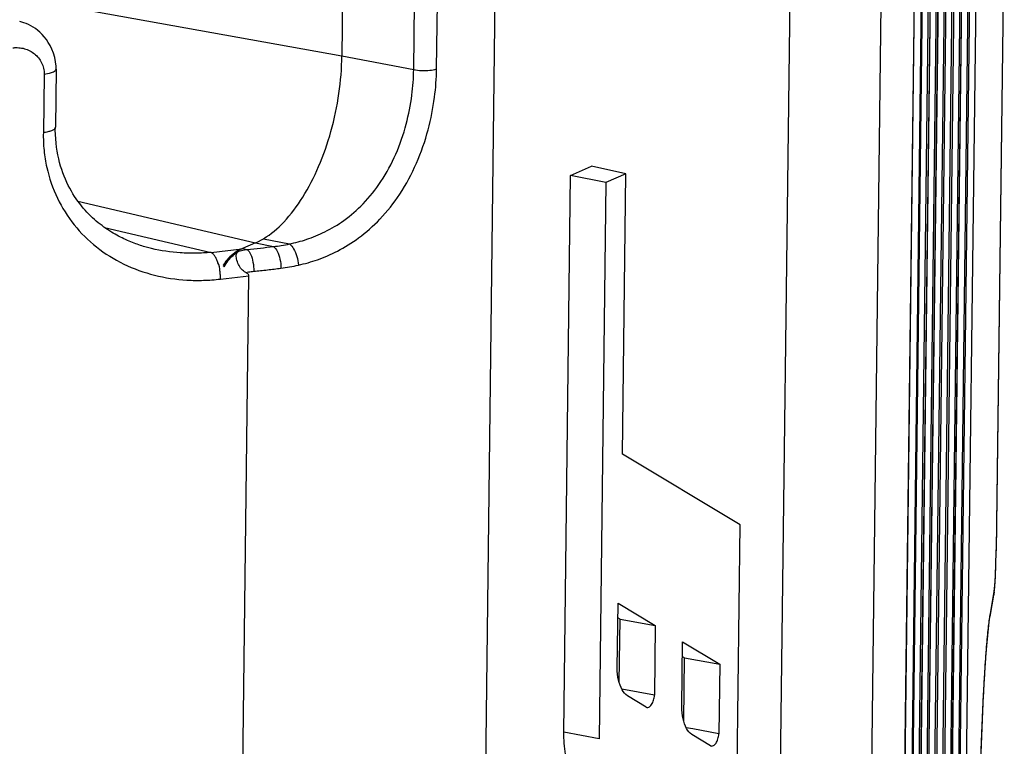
# Paper-space layout 'Layout1' of a CAD drawing. Header units: inches. Extents: x 29 to 351, y 58 to 234.
# Tile 91 of 104: x 114.38 to 116.17, y 165.41 to 166.72. Entities that reach past the tile are written whole.
import ezdxf

# ---------------------------------------------------------------- set-up
doc = ezdxf.new("R2010")
doc.units = ezdxf.units.IN
doc.header["$LTSCALE"] = 1.1
doc.header["$MEASUREMENT"] = 0
doc.layers.get('0').update_dxf_attribs({"linetype": 'CONTINUOUS'})
doc.layers.add('6_ALL_SURFS', color=7, linetype='CONTINUOUS')
doc.layers.add('7_ALL_FEATURES', color=7, linetype='CONTINUOUS')

psp = doc.layouts.get("Layout1")

# ---------------------------------------------------------------- linework, layer by layer
at = {"color": 7, "linetype": 'Continuous'}
for p, q in [((115.7821, 167.0726), (115.7246, 162.3734)), ((115.1888, 162.141), (115.2462, 166.8402)), ((114.7475, 166.2521), (114.799, 166.2581)), ((114.7864, 165.2254), (114.799, 166.2581))]:
    psp.add_line(p, q, dxfattribs=at)
at = {"layer": '6_ALL_SURFS', "color": 7, "linetype": 'Continuous'}
for p, q in [((116.0759, 164.4378), (116.113, 167.4713)), ((116.0604, 164.3426), (116.0975, 167.3761))]:
    psp.add_line(p, q, dxfattribs=at)
at = {"layer": '7_ALL_FEATURES', "color": 7, "linetype": 'Continuous'}
for p, q in [((116.092, 168.108), (116.0347, 163.4193)), ((116.0921, 168.1085), (116.0348, 163.4198)), ((116.0317, 163.4008), (116.089, 168.0894)), ((116.0766, 168.0133), (116.0192, 163.3246)), ((116.0765, 168.0128), (116.0192, 163.3241)), ((116.0162, 163.3056), (116.0735, 167.9942)), ((116.0832, 164.0973), (116.1305, 167.9641)), ((116.0611, 167.9181), (116.0037, 163.2294)), ((116.061, 167.9176), (116.0037, 163.229)), ((116.0007, 163.2104), (116.058, 167.8991)), ((116.0456, 167.8229), (115.9882, 163.1343)), ((116.0455, 167.8224), (115.9882, 163.1338)), ((116.0309, 167.8027), (115.972, 162.9848)), ((115.9852, 163.1152), (116.0425, 167.8039)), ((116.029, 167.7829), (115.9701, 162.9651)), ((115.9721, 162.9853), (116.0307, 167.7829)), ((115.9573, 162.9446), (116.0147, 167.6333)), ((116.0146, 167.6328), (115.9573, 162.9441)), ((116.0758, 164.4373), (116.1129, 167.4708)), ((116.0728, 164.4188), (116.1099, 167.4522)), ((116.0603, 164.3421), (116.0974, 167.3756)), ((116.0573, 164.3236), (116.0944, 167.357)), ((116.1669, 166.9493), (116.1524, 165.7604)), ((116.1669, 166.9485), (116.1524, 165.7619)), ((113.9056, 166.8474), (114.9675, 166.6561)), ((114.969, 166.7761), (114.9675, 166.6561)), ((115.0975, 166.6313), (115.0989, 166.7514)), ((115.1389, 166.6325), (115.1403, 166.7526)), ((115.9436, 166.7485), (115.8972, 162.9584)), ((114.9675, 166.6561), (115.0975, 166.6313)), ((114.4498, 166.6324), (114.4486, 166.5269)), ((114.4282, 166.6225), (114.4269, 166.5171)), ((115.3817, 166.4399), (115.4195, 166.4563)), ((115.4819, 166.4424), (115.4195, 166.4563)), ((115.3694, 165.4318), (115.3817, 166.4399)), ((115.4455, 166.4267), (115.3817, 166.4399)), ((115.4819, 166.4424), (115.4455, 166.4267)), ((115.4757, 165.935), (115.4819, 166.4424)), ((115.4455, 166.4267), (115.4332, 165.4198)), ((114.4896, 166.3929), (114.8111, 166.3177)), ((114.5374, 166.3457), (114.7308, 166.3005)), ((114.8111, 166.3177), (114.7876, 166.3075)), ((114.8111, 166.3177), (114.8434, 166.3111)), ((114.8256, 166.3252), (114.8724, 166.3157)), ((114.623, 166.3074), (114.6227, 166.3075)), ((114.7308, 166.3005), (114.7864, 166.307)), ((114.7876, 166.3075), (114.7864, 166.307)), ((114.7876, 166.3075), (114.796, 166.3058)), ((114.7525, 166.2773), (114.7546, 166.2743)), ((114.7536, 166.2765), (114.7526, 166.2747)), ((115.6888, 165.8073), (115.4757, 165.935)), ((115.6818, 165.2453), (115.6888, 165.8073)), ((116.1518, 165.734), (116.1524, 165.7604)), ((116.1524, 165.7614), (116.1524, 165.7619)), ((116.1417, 165.6469), (116.1484, 165.6858)), ((116.1484, 165.6858), (116.148, 165.6809)), ((116.1412, 165.6411), (116.1479, 165.68)), ((116.148, 165.6809), (116.1479, 165.6802)), ((115.4661, 165.5478), (115.4676, 165.6656)), ((115.4676, 165.6656), (115.535, 165.6251)), ((115.4712, 165.6363), (115.4672, 165.6387)), ((115.4698, 165.5226), (115.4712, 165.6363)), ((115.4712, 165.6363), (115.535, 165.6251)), ((116.1396, 165.6308), (116.141, 165.6404)), ((116.1408, 165.6411), (116.1417, 165.6469)), ((116.1412, 165.6411), (116.1417, 165.6469)), ((115.535, 165.6251), (115.5335, 165.4988)), ((115.5828, 165.4779), (115.5842, 165.5956)), ((115.5842, 165.5956), (115.6517, 165.5552)), ((115.5878, 165.5664), (115.5839, 165.5687)), ((115.5865, 165.4526), (115.5878, 165.5664)), ((115.5878, 165.5664), (115.6517, 165.5552)), ((115.6517, 165.5552), (115.6502, 165.4289)), ((115.5335, 165.4988), (115.4745, 165.5099)), ((115.5185, 165.4772), (115.4844, 165.4977)), ((115.5185, 165.4772), (115.5199, 165.4766)), ((115.6029, 165.4377), (115.5911, 165.4399)), ((115.6502, 165.4289), (115.6029, 165.4377)), ((115.4332, 165.4198), (115.3694, 165.4318)), ((115.6351, 165.4073), (115.6011, 165.4277)), ((115.6351, 165.4073), (115.6369, 165.407))]:
    psp.add_line(p, q, dxfattribs=at)
for points in [[(114.4498, 166.6324), (114.4498, 166.6373), (114.449, 166.6455), (114.4475, 166.6535), (114.4453, 166.6611), (114.4425, 166.6682), (114.4394, 166.6748), (114.4359, 166.6807), (114.4323, 166.6861), (114.4285, 166.6908), (114.4247, 166.6951), (114.4207, 166.6989), (114.4166, 166.7024), (114.4125, 166.7055), (114.4083, 166.7083), (114.4041, 166.7107), (114.3999, 166.7129), (114.3957, 166.7147), (114.3917, 166.7163), (114.3879, 166.7175), (114.3841, 166.7186)], [(114.623, 166.3074), (114.6225, 166.3075), (114.6203, 166.3081), (114.6179, 166.3087), (114.6156, 166.3093), (114.6131, 166.31), (114.6106, 166.3107), (114.608, 166.3114), (114.6053, 166.3123), (114.6026, 166.3131), (114.5998, 166.3141), (114.597, 166.3151), (114.5941, 166.3161), (114.5912, 166.3172), (114.5882, 166.3183), (114.5852, 166.3196), (114.5821, 166.3208), (114.579, 166.3222), (114.5759, 166.3236), (114.5728, 166.325), (114.5696, 166.3266), (114.5664, 166.3282), (114.5632, 166.3298), (114.5599, 166.3316), (114.5567, 166.3334), (114.5534, 166.3353), (114.5501, 166.3373), (114.5467, 166.3394), (114.5433, 166.3416), (114.5399, 166.3439), (114.5365, 166.3463), (114.5331, 166.3489), (114.5296, 166.3515), (114.5262, 166.3542), (114.5227, 166.3571), (114.5193, 166.3601), (114.5158, 166.3632), (114.5124, 166.3664), (114.5091, 166.3698), (114.5057, 166.3733), (114.5024, 166.3769), (114.4991, 166.3807), (114.4959, 166.3846), (114.4927, 166.3887), (114.4895, 166.393), (114.4864, 166.3974), (114.4834, 166.4019), (114.4805, 166.4066), (114.4776, 166.4115), (114.4748, 166.4166), (114.4721, 166.4218), (114.4695, 166.4272), (114.467, 166.4328), (114.4646, 166.4385), (114.4623, 166.4444), (114.4602, 166.4506), (114.4582, 166.4568), (114.4564, 166.4633), (114.4547, 166.47), (114.4532, 166.4768), (114.4519, 166.4838), (114.4508, 166.491), (114.4499, 166.4984), (114.4492, 166.5059), (114.4487, 166.5136), (114.4485, 166.5215), (114.4486, 166.5269)], [(116.1524, 165.7595), (116.1524, 165.7603), (116.1524, 165.7618)], [(116.1498, 165.6977), (116.15, 165.6996), (116.1501, 165.7015), (116.1502, 165.7035), (116.1504, 165.7055), (116.1505, 165.7075), (116.1506, 165.7096), (116.1507, 165.7117), (116.1509, 165.7139), (116.151, 165.7161), (116.1511, 165.7183), (116.1512, 165.7205), (116.1513, 165.7227), (116.1514, 165.725), (116.1515, 165.7273), (116.1516, 165.7296), (116.1517, 165.7319), (116.1517, 165.734)], [(116.1479, 165.6809), (116.1481, 165.6822), (116.1484, 165.6836), (116.1486, 165.6852), (116.1488, 165.6869), (116.149, 165.6887), (116.1492, 165.6904), (116.1493, 165.6922), (116.1495, 165.694), (116.1497, 165.6958), (116.1498, 165.6977)], [(116.1216, 165.2549), (116.1219, 165.2746), (116.1227, 165.318), (116.1239, 165.3633), (116.1254, 165.4093), (116.1272, 165.4546), (116.1293, 165.4981), (116.1317, 165.5391), (116.1343, 165.5758), (116.1369, 165.6071), (116.1396, 165.6308)]]:
    psp.add_lwpolyline(points, dxfattribs=at)
for points, start_tangent, end_tangent in [([(114.3715, 166.6708), (114.3742, 166.671), (114.3769, 166.6711), (114.3823, 166.671), (114.3927, 166.6692), (114.3976, 166.6675), (114.4024, 166.6653), (114.411, 166.6597), (114.4182, 166.6525), (114.4237, 166.6437), (114.4272, 166.6338), (114.4281, 166.6283), (114.4282, 166.6254), (114.4282, 166.6225)], (0.99573, 0.092317), (-0.044957, -0.998989)), ([(114.8256, 166.3252), (114.8622, 166.3554), (114.8965, 166.4002), (114.9254, 166.4558), (114.9477, 166.5194), (114.9621, 166.5882), (114.9675, 166.6561)], (0.85707, 0.5152), (0.012225, 0.999925)), ([(114.4495, 166.6324), (114.4484, 166.6294), (114.4409, 166.6253), (114.4282, 166.6225)], (-0.107128, -0.994245), (-0.99085, -0.134968)), ([(114.8724, 166.3157), (114.9037, 166.3241), (114.9366, 166.3376), (114.9712, 166.3583), (115.0059, 166.3883), (115.0382, 166.4286), (115.0651, 166.4784), (115.0839, 166.5327), (115.0942, 166.5852), (115.0975, 166.6313)], (0.979202, 0.202888), (0.012227, 0.999925)), ([(114.8888, 166.2774), (114.9232, 166.2872), (114.9595, 166.3029), (114.9977, 166.3266), (115.0363, 166.3606), (115.0724, 166.406), (115.1025, 166.4619), (115.1237, 166.5226), (115.1352, 166.5812), (115.1389, 166.6325)], (0.975463, 0.220163), (0.012227, 0.999925)), ([(115.0975, 166.6313), (115.1117, 166.6298), (115.1266, 166.6302), (115.1389, 166.6325)], (0.98234, -0.187103), (0.95438, 0.298594)), ([(114.4485, 166.5269), (114.4485, 166.5263), (114.4462, 166.5232), (114.4415, 166.5206), (114.435, 166.5186), (114.4269, 166.5171)], (-0.007939, -0.999968), (-0.99173, -0.128343)), ([(114.4269, 166.5171), (114.427, 166.5008), (114.4281, 166.4849), (114.433, 166.4544), (114.4523, 166.3986), (114.4827, 166.3503), (114.5232, 166.3102), (114.5726, 166.2794), (114.6283, 166.2592), (114.6869, 166.2503), (114.717, 166.2499), (114.7322, 166.2507), (114.7475, 166.2521)], (-0.03095, -0.999521), (0.993674, 0.112304)), ([(114.796, 166.3058), (114.8199, 166.3083), (114.8434, 166.3111)], (0.994707, 0.102756), (0.992356, 0.123408)), ([(114.8116, 166.3176), (114.8163, 166.3199), (114.8209, 166.3224), (114.8256, 166.3252)], (0.909065, 0.416655), (0.84536, 0.534197)), ([(114.8434, 166.3111), (114.8578, 166.313), (114.8724, 166.3157)], (0.994306, 0.106563), (0.979095, 0.203401)), ([(114.8434, 166.3111), (114.8503, 166.3027), (114.8553, 166.2883), (114.857, 166.2718)], (0.853875, -0.520479), (-0.015973, -0.999872)), ([(114.8724, 166.3157), (114.8801, 166.3071), (114.886, 166.2932), (114.8888, 166.2774)], (0.842225, -0.539126), (0.060663, -0.998158)), ([(114.7308, 166.3005), (114.7167, 166.2995), (114.7027, 166.299), (114.6749, 166.2997), (114.623, 166.3074)], (-0.995885, -0.090622), (-0.973096, 0.230402)), ([(114.7428, 166.2823), (114.7404, 166.2882), (114.7374, 166.2936), (114.7341, 166.2977), (114.7324, 166.2993), (114.7308, 166.3005)], (-0.33674, 0.941598), (-0.847268, 0.531166)), ([(114.7864, 166.307), (114.7736, 166.2997), (114.7621, 166.2898), (114.7525, 166.2773)], (-0.917444, -0.397864), (-0.524742, -0.851261)), ([(114.7864, 166.307), (114.779, 166.3029), (114.7711, 166.2972), (114.764, 166.2906), (114.7578, 166.2831), (114.7536, 166.2765)], (-0.908174, -0.418592), (-0.492856, -0.870111)), ([(114.7546, 166.2743), (114.7618, 166.2856), (114.7704, 166.295), (114.7803, 166.3027)], (0.453927, 0.891039), (0.847007, 0.531582)), ([(114.7935, 166.2642), (114.7857, 166.27), (114.7801, 166.2788), (114.7768, 166.2886), (114.7765, 166.2971), (114.7803, 166.3027)], (-0.891007, 0.45399), (0.84524, 0.534386)), ([(114.7804, 166.3028), (114.7857, 166.304), (114.7909, 166.3049), (114.796, 166.3058)], (0.972448, 0.23312), (0.990137, 0.140102)), ([(114.796, 166.3058), (114.8022, 166.2972), (114.8065, 166.2828), (114.8079, 166.2662)], (0.814502, -0.580161), (-0.01652, -0.999864)), ([(114.7475, 166.2521), (114.7474, 166.2593), (114.7466, 166.2669), (114.7431, 166.2817), (114.7428, 166.2823)], (0.028333, 0.999599), (-0.33674, 0.941598)), ([(114.857, 166.2718), (114.8728, 166.2742), (114.8888, 166.2774)], (0.992337, 0.123559), (0.975357, 0.220633)), ([(114.7935, 166.2642), (114.7983, 166.265), (114.8031, 166.2657), (114.8079, 166.2662)], (0.983446, 0.1812), (0.99469, 0.102915)), ([(114.799, 166.2581), (114.7983, 166.2605), (114.7962, 166.2625), (114.7935, 166.2642)], (0.012225, 0.999925), (-0.891009, 0.453985)), ([(114.8079, 166.2662), (114.8326, 166.2689), (114.857, 166.2718)], (0.99469, 0.102921), (0.992337, 0.123558)), ([(116.1484, 165.6858), (116.1496, 165.6961), (116.1507, 165.7107), (116.1515, 165.728), (116.1518, 165.734)], (0.153208, 0.988194), (0.036686, 0.999327)), ([(116.1216, 165.2544), (116.1218, 165.2703), (116.122, 165.2863), (116.1227, 165.318), (116.1244, 165.3806), (116.1266, 165.4407), (116.1293, 165.497), (116.1322, 165.548), (116.1354, 165.5909), (116.137, 165.6087), (116.1386, 165.6239), (116.1401, 165.6366), (116.1408, 165.6411)], (0.010945, 0.99994), (0.145843, 0.989308)), ([(115.4844, 165.4977), (115.475, 165.5085), (115.4685, 165.5261), (115.4661, 165.5478)], (-0.857646, 0.514241), (0.012217, 0.999925)), ([(115.5199, 165.4767), (115.5231, 165.4771), (115.5281, 165.4817), (115.532, 165.4899), (115.5335, 165.4988)], (0.986879, -0.161464), (0.01698, 0.999856)), ([(115.6011, 165.4277), (115.5916, 165.4385), (115.5852, 165.4561), (115.5828, 165.4779)], (-0.857699, 0.514151), (0.012225, 0.999925)), ([(115.4125, 165.3134), (115.3946, 165.331), (115.3808, 165.3576), (115.3723, 165.3919), (115.3694, 165.4318)], (-0.857759, 0.514053), (0.012219, 0.999925)), ([(115.6369, 165.4068), (115.6401, 165.4077), (115.6449, 165.412), (115.6484, 165.4197), (115.6502, 165.4289)], (1, 0.000663), (0.012225, 0.999925))]:
    psp.add_spline(points, degree=3, dxfattribs=dict(at, start_tangent=start_tangent, end_tangent=end_tangent))

doc.saveas('drawing.dxf')
